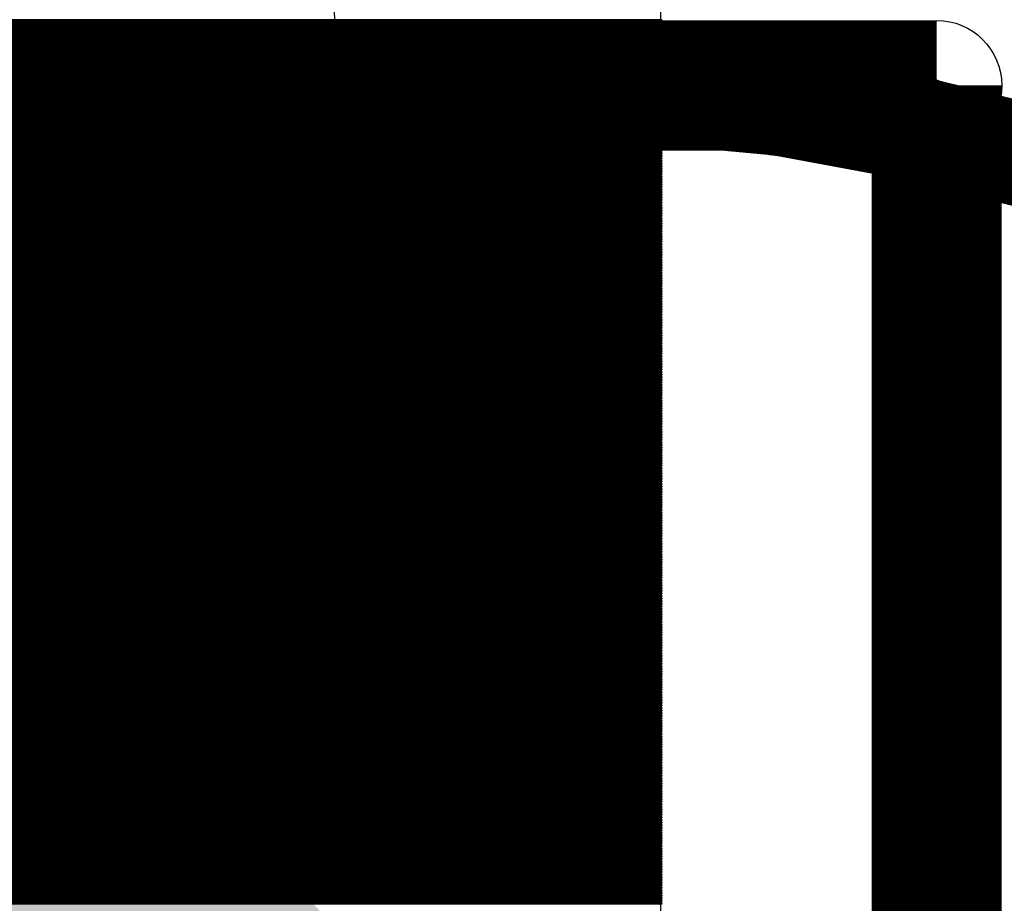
# Model space of a CAD drawing. Extents: x 0 to 30.2, y 0 to 20.7.
# Tile 129 of 131: x 19.89 to 20.851, y 19.243 to 20.105. Entities that reach past the tile are written whole.
import ezdxf

# ---------------------------------------------------------------- set-up
doc = ezdxf.new("R2010")
doc.units = 0
doc.layers.get('0').update_dxf_attribs({"linetype": 'CONTINUOUS'})
doc.layers.add('SEEEDSTUDIOXIAORP2040V1_22_GBO', color=7, linetype='CONTINUOUS')
doc.layers.add('SEEEDSTUDIOXIAORP2040V1_22_GBS', color=6, linetype='CONTINUOUS')

# ---------------------------------------------------------------- blocks, each defined once
blk = doc.blocks.new('ROUND_1')
blk.add_circle((0, 0), 0.0508)
blk = doc.blocks.new('ROUND_13')
blk.add_circle((0, 0), 0.0635)
blk = doc.blocks.new('CUSTOM_270')
blk.add_solid([(-0.801368, 0.331938), (-0.331938, 0.801368), (0.801368, 0.331938), (0.331938, 0.801368)])
blk = doc.blocks.new('ROUND_272')
blk.add_circle((0, 0), 0.6858)
blk = doc.blocks.new('ROUND_8')
blk.add_circle((0, 0), 0.00127)

msp = doc.modelspace()

# ---------------------------------------------------------------- linework, layer by layer
at = {"layer": 'SEEEDSTUDIOXIAORP2040V1_22_GBO'}
for points, const_width in [([(3.00482, 20.0406), (20.78482, 20.0406)], 0.127), ([(20.78482, 20.0406), (20.78482, 17.5006)], 0.127), ([(20.35556, 20.0406), (3.41884, 20.0406)], 0.1016), ([(20.49526, 20.03552), (20.35556, 20.0406)], 0.1016), ([(20.63242, 20.02282), (20.49526, 20.03552)], 0.1016), ([(20.76958, 19.99742), (20.63242, 20.02282)], 0.1016), ([(20.9042, 19.9644), (20.76958, 19.99742)], 0.1016)]:
    msp.add_lwpolyline(points, dxfattribs=dict(at, const_width=const_width))
at = {"layer": 'SEEEDSTUDIOXIAORP2040V1_22_GBS'}
msp.add_lwpolyline([(20.51558, 19.20748), (20.51558, 20.7391)], dxfattribs=at)
for points, const_width in [([(18.52168, 20.1041), (20.51558, 20.1041)], 0.00254), ([(20.51558, 20.10156), (18.52168, 20.10156)], 0.00254), ([(18.52168, 20.09902), (20.51558, 20.09902)], 0.00254), ([(20.51558, 20.09648), (18.52168, 20.09648)], 0.00254), ([(20.35556, 20.0406), (3.41884, 20.0406)], 0.1016), ([(18.52168, 20.09394), (20.51558, 20.09394)], 0.00254), ([(20.51558, 20.0914), (18.52168, 20.0914)], 0.00254), ([(18.52168, 20.08886), (20.51558, 20.08886)], 0.00254), ([(20.51558, 20.08632), (18.52168, 20.08632)], 0.00254), ([(20.49526, 20.03552), (20.35556, 20.0406)], 0.1016), ([(18.52168, 20.08378), (20.51558, 20.08378)], 0.00254), ([(20.51558, 20.08124), (18.52168, 20.08124)], 0.00254), ([(18.52168, 20.0787), (20.51558, 20.0787)], 0.00254), ([(20.63242, 20.02282), (20.49526, 20.03552)], 0.1016), ([(20.51558, 20.07616), (18.52168, 20.07616)], 0.00254), ([(18.52168, 20.07362), (20.51558, 20.07362)], 0.00254), ([(20.51558, 20.07108), (18.52168, 20.07108)], 0.00254), ([(18.52168, 20.06854), (20.51558, 20.06854)], 0.00254), ([(20.76958, 19.99742), (20.63242, 20.02282)], 0.1016), ([(20.51558, 20.066), (18.52168, 20.066)], 0.00254), ([(18.52168, 20.06346), (20.51558, 20.06346)], 0.00254), ([(20.51558, 20.06092), (18.52168, 20.06092)], 0.00254), ([(18.52168, 20.05838), (20.51558, 20.05838)], 0.00254), ([(20.51558, 20.05584), (18.52168, 20.05584)], 0.00254), ([(18.52168, 20.0533), (20.51558, 20.0533)], 0.00254), ([(20.51558, 20.05076), (18.52168, 20.05076)], 0.00254), ([(18.52168, 20.04822), (20.51558, 20.04822)], 0.00254), ([(20.51558, 20.04568), (18.52168, 20.04568)], 0.00254), ([(18.52168, 20.04314), (20.51558, 20.04314)], 0.00254), ([(20.51558, 20.0406), (18.52168, 20.0406)], 0.00254), ([(20.9042, 19.9644), (20.76958, 19.99742)], 0.1016), ([(18.52168, 20.03806), (20.51558, 20.03806)], 0.00254), ([(20.51558, 20.03552), (18.52168, 20.03552)], 0.00254), ([(18.52168, 20.03298), (20.51558, 20.03298)], 0.00254), ([(20.51558, 20.03044), (18.52168, 20.03044)], 0.00254), ([(18.52168, 20.0279), (20.51558, 20.0279)], 0.00254), ([(20.51558, 20.02536), (18.52168, 20.02536)], 0.00254), ([(18.52168, 20.02282), (20.51558, 20.02282)], 0.00254), ([(20.51558, 20.02028), (18.52168, 20.02028)], 0.00254), ([(18.52168, 20.01774), (20.51558, 20.01774)], 0.00254), ([(20.51558, 20.0152), (18.52168, 20.0152)], 0.00254), ([(18.52168, 20.01266), (20.51558, 20.01266)], 0.00254), ([(20.51558, 20.01012), (18.52168, 20.01012)], 0.00254), ([(18.52168, 20.00758), (20.51558, 20.00758)], 0.00254), ([(20.51558, 20.00504), (18.52168, 20.00504)], 0.00254), ([(18.52168, 20.0025), (20.51558, 20.0025)], 0.00254), ([(20.51558, 19.99996), (18.52168, 19.99996)], 0.00254), ([(18.52168, 19.99742), (20.51558, 19.99742)], 0.00254), ([(20.51558, 19.99488), (18.52168, 19.99488)], 0.00254), ([(18.52168, 19.99234), (20.51558, 19.99234)], 0.00254), ([(20.51558, 19.9898), (18.52168, 19.9898)], 0.00254), ([(18.52168, 19.98726), (20.51558, 19.98726)], 0.00254), ([(20.51558, 19.98472), (18.52168, 19.98472)], 0.00254), ([(18.52168, 19.98218), (20.51558, 19.98218)], 0.00254), ([(20.51558, 19.97964), (18.52168, 19.97964)], 0.00254), ([(18.52168, 19.9771), (20.51558, 19.9771)], 0.00254), ([(20.51558, 19.97456), (18.52168, 19.97456)], 0.00254), ([(18.52168, 19.97202), (20.51558, 19.97202)], 0.00254), ([(20.51558, 19.96948), (18.52168, 19.96948)], 0.00254), ([(18.52168, 19.96694), (20.51558, 19.96694)], 0.00254), ([(20.51558, 19.9644), (18.52168, 19.9644)], 0.00254), ([(18.52168, 19.96186), (20.51558, 19.96186)], 0.00254), ([(20.51558, 19.95932), (18.52168, 19.95932)], 0.00254), ([(18.52168, 19.95678), (20.51558, 19.95678)], 0.00254), ([(20.51558, 19.95424), (18.52168, 19.95424)], 0.00254), ([(18.52168, 19.9517), (20.51558, 19.9517)], 0.00254), ([(20.51558, 19.94916), (18.52168, 19.94916)], 0.00254), ([(18.52168, 19.94662), (20.51558, 19.94662)], 0.00254), ([(20.51558, 19.94408), (18.52168, 19.94408)], 0.00254), ([(18.52168, 19.94154), (20.51558, 19.94154)], 0.00254), ([(20.51558, 19.939), (18.52168, 19.939)], 0.00254), ([(18.52168, 19.93646), (20.51558, 19.93646)], 0.00254), ([(20.51558, 19.93392), (18.52168, 19.93392)], 0.00254), ([(18.52168, 19.93138), (20.51558, 19.93138)], 0.00254), ([(20.51558, 19.92884), (18.52168, 19.92884)], 0.00254), ([(18.52168, 19.9263), (20.51558, 19.9263)], 0.00254), ([(20.51558, 19.92376), (18.52168, 19.92376)], 0.00254), ([(18.52168, 19.92122), (20.51558, 19.92122)], 0.00254), ([(20.51558, 19.91868), (18.52168, 19.91868)], 0.00254), ([(18.52168, 19.91614), (20.51558, 19.91614)], 0.00254), ([(20.51558, 19.9136), (18.52168, 19.9136)], 0.00254), ([(18.52168, 19.91106), (20.51558, 19.91106)], 0.00254), ([(20.51558, 19.90852), (18.52168, 19.90852)], 0.00254), ([(18.52168, 19.90598), (20.51558, 19.90598)], 0.00254), ([(20.51558, 19.90344), (18.52168, 19.90344)], 0.00254), ([(18.52168, 19.9009), (20.51558, 19.9009)], 0.00254), ([(20.51558, 19.89836), (18.52168, 19.89836)], 0.00254), ([(18.52168, 19.89582), (20.51558, 19.89582)], 0.00254), ([(20.51558, 19.89328), (18.52168, 19.89328)], 0.00254), ([(18.52168, 19.89074), (20.51558, 19.89074)], 0.00254), ([(20.51558, 19.8882), (18.52168, 19.8882)], 0.00254), ([(18.52168, 19.88566), (20.51558, 19.88566)], 0.00254), ([(20.51558, 19.88312), (18.52168, 19.88312)], 0.00254), ([(18.52168, 19.88058), (20.51558, 19.88058)], 0.00254), ([(20.51558, 19.87804), (18.52168, 19.87804)], 0.00254), ([(18.52168, 19.8755), (20.51558, 19.8755)], 0.00254), ([(20.51558, 19.87296), (18.52168, 19.87296)], 0.00254), ([(18.52168, 19.87042), (20.51558, 19.87042)], 0.00254), ([(20.51558, 19.86788), (18.52168, 19.86788)], 0.00254), ([(18.52168, 19.86534), (20.51558, 19.86534)], 0.00254), ([(20.51558, 19.8628), (18.52168, 19.8628)], 0.00254), ([(18.52168, 19.86026), (20.51558, 19.86026)], 0.00254), ([(20.51558, 19.85772), (18.52168, 19.85772)], 0.00254), ([(18.52168, 19.85518), (20.51558, 19.85518)], 0.00254), ([(20.51558, 19.85264), (18.52168, 19.85264)], 0.00254), ([(18.52168, 19.8501), (20.51558, 19.8501)], 0.00254), ([(20.51558, 19.84756), (18.52168, 19.84756)], 0.00254), ([(18.52168, 19.84502), (20.51558, 19.84502)], 0.00254), ([(20.51558, 19.84248), (18.52168, 19.84248)], 0.00254), ([(18.52168, 19.83994), (20.51558, 19.83994)], 0.00254), ([(20.51558, 19.8374), (18.52168, 19.8374)], 0.00254), ([(18.52168, 19.83486), (20.51558, 19.83486)], 0.00254), ([(20.51558, 19.83232), (18.52168, 19.83232)], 0.00254), ([(18.52168, 19.82978), (20.51558, 19.82978)], 0.00254), ([(20.51558, 19.82724), (18.52168, 19.82724)], 0.00254), ([(18.52168, 19.8247), (20.51558, 19.8247)], 0.00254), ([(20.51558, 19.82216), (18.52168, 19.82216)], 0.00254), ([(18.52168, 19.81962), (20.51558, 19.81962)], 0.00254), ([(20.51558, 19.81708), (18.52168, 19.81708)], 0.00254), ([(18.52168, 19.81454), (20.51558, 19.81454)], 0.00254), ([(20.51558, 19.812), (18.52168, 19.812)], 0.00254), ([(18.52168, 19.80946), (20.51558, 19.80946)], 0.00254), ([(20.51558, 19.80692), (18.52168, 19.80692)], 0.00254), ([(18.52168, 19.80438), (20.51558, 19.80438)], 0.00254), ([(20.51558, 19.80184), (18.52168, 19.80184)], 0.00254), ([(18.52168, 19.7993), (20.51558, 19.7993)], 0.00254), ([(20.51558, 19.79676), (18.52168, 19.79676)], 0.00254), ([(18.52168, 19.79422), (20.51558, 19.79422)], 0.00254), ([(20.51558, 19.79168), (18.52168, 19.79168)], 0.00254), ([(18.52168, 19.78914), (20.51558, 19.78914)], 0.00254), ([(20.51558, 19.7866), (18.52168, 19.7866)], 0.00254), ([(18.52168, 19.78406), (20.51558, 19.78406)], 0.00254), ([(20.51558, 19.78152), (18.52168, 19.78152)], 0.00254), ([(18.52168, 19.77898), (20.51558, 19.77898)], 0.00254), ([(20.51558, 19.77644), (18.52168, 19.77644)], 0.00254), ([(18.52168, 19.7739), (20.51558, 19.7739)], 0.00254), ([(20.51558, 19.77136), (18.52168, 19.77136)], 0.00254), ([(18.52168, 19.76882), (20.51558, 19.76882)], 0.00254), ([(20.51558, 19.76628), (18.52168, 19.76628)], 0.00254), ([(18.52168, 19.76374), (20.51558, 19.76374)], 0.00254), ([(20.51558, 19.7612), (18.52168, 19.7612)], 0.00254), ([(18.52168, 19.75866), (20.51558, 19.75866)], 0.00254), ([(20.51558, 19.75612), (18.52168, 19.75612)], 0.00254), ([(18.52168, 19.75358), (20.51558, 19.75358)], 0.00254), ([(20.51558, 19.75104), (18.52168, 19.75104)], 0.00254), ([(18.52168, 19.7485), (20.51558, 19.7485)], 0.00254), ([(20.51558, 19.74596), (18.52168, 19.74596)], 0.00254), ([(18.52168, 19.74342), (20.51558, 19.74342)], 0.00254), ([(20.51558, 19.74088), (18.52168, 19.74088)], 0.00254), ([(18.52168, 19.73834), (20.51558, 19.73834)], 0.00254), ([(20.51558, 19.7358), (18.52168, 19.7358)], 0.00254), ([(18.52168, 19.73326), (20.51558, 19.73326)], 0.00254), ([(20.51558, 19.73072), (18.52168, 19.73072)], 0.00254), ([(18.52168, 19.72818), (20.51558, 19.72818)], 0.00254), ([(20.51558, 19.72564), (18.52168, 19.72564)], 0.00254), ([(18.52168, 19.7231), (20.51558, 19.7231)], 0.00254), ([(20.51558, 19.72056), (18.52168, 19.72056)], 0.00254), ([(18.52168, 19.71802), (20.51558, 19.71802)], 0.00254), ([(20.51558, 19.71548), (18.52168, 19.71548)], 0.00254), ([(18.52168, 19.71294), (20.51558, 19.71294)], 0.00254), ([(20.51558, 19.7104), (18.52168, 19.7104)], 0.00254), ([(18.52168, 19.70786), (20.51558, 19.70786)], 0.00254), ([(20.51558, 19.70532), (18.52168, 19.70532)], 0.00254), ([(18.52168, 19.70278), (20.51558, 19.70278)], 0.00254), ([(20.51558, 19.70024), (18.52168, 19.70024)], 0.00254), ([(18.52168, 19.6977), (20.51558, 19.6977)], 0.00254), ([(20.51558, 19.69516), (18.52168, 19.69516)], 0.00254), ([(18.52168, 19.69262), (20.51558, 19.69262)], 0.00254), ([(20.51558, 19.69008), (18.52168, 19.69008)], 0.00254), ([(18.52168, 19.68754), (20.51558, 19.68754)], 0.00254), ([(20.51558, 19.685), (18.52168, 19.685)], 0.00254), ([(18.52168, 19.68246), (20.51558, 19.68246)], 0.00254), ([(20.51558, 19.67992), (18.52168, 19.67992)], 0.00254), ([(18.52168, 19.67738), (20.51558, 19.67738)], 0.00254), ([(20.51558, 19.67484), (18.52168, 19.67484)], 0.00254), ([(18.52168, 19.6723), (20.51558, 19.6723)], 0.00254), ([(20.51558, 19.66976), (18.52168, 19.66976)], 0.00254), ([(18.52168, 19.66722), (20.51558, 19.66722)], 0.00254), ([(20.51558, 19.66468), (18.52168, 19.66468)], 0.00254), ([(18.52168, 19.66214), (20.51558, 19.66214)], 0.00254), ([(20.51558, 19.6596), (18.52168, 19.6596)], 0.00254), ([(18.52168, 19.65706), (20.51558, 19.65706)], 0.00254), ([(20.51558, 19.65452), (18.52168, 19.65452)], 0.00254), ([(18.52168, 19.65198), (20.51558, 19.65198)], 0.00254), ([(20.51558, 19.64944), (18.52168, 19.64944)], 0.00254), ([(18.52168, 19.6469), (20.51558, 19.6469)], 0.00254), ([(20.51558, 19.64436), (18.52168, 19.64436)], 0.00254), ([(18.52168, 19.64182), (20.51558, 19.64182)], 0.00254), ([(20.51558, 19.63928), (18.52168, 19.63928)], 0.00254), ([(18.52168, 19.63674), (20.51558, 19.63674)], 0.00254), ([(20.51558, 19.6342), (18.52168, 19.6342)], 0.00254), ([(18.52168, 19.63166), (20.51558, 19.63166)], 0.00254), ([(20.51558, 19.62912), (18.52168, 19.62912)], 0.00254), ([(18.52168, 19.62658), (20.51558, 19.62658)], 0.00254), ([(20.51558, 19.62404), (18.52168, 19.62404)], 0.00254), ([(18.52168, 19.6215), (20.51558, 19.6215)], 0.00254), ([(20.51558, 19.61896), (18.52168, 19.61896)], 0.00254), ([(18.52168, 19.61642), (20.51558, 19.61642)], 0.00254), ([(20.51558, 19.61388), (18.52168, 19.61388)], 0.00254), ([(18.52168, 19.61134), (20.51558, 19.61134)], 0.00254), ([(20.51558, 19.6088), (18.52168, 19.6088)], 0.00254), ([(18.52168, 19.60626), (20.51558, 19.60626)], 0.00254), ([(20.51558, 19.60372), (18.52168, 19.60372)], 0.00254), ([(18.52168, 19.60118), (20.51558, 19.60118)], 0.00254), ([(20.51558, 19.59864), (18.52168, 19.59864)], 0.00254), ([(18.52168, 19.5961), (20.51558, 19.5961)], 0.00254), ([(20.51558, 19.59356), (18.52168, 19.59356)], 0.00254), ([(18.52168, 19.59102), (20.51558, 19.59102)], 0.00254), ([(20.51558, 19.58848), (18.52168, 19.58848)], 0.00254), ([(18.52168, 19.58594), (20.51558, 19.58594)], 0.00254), ([(20.51558, 19.5834), (18.52168, 19.5834)], 0.00254), ([(18.52168, 19.58086), (20.51558, 19.58086)], 0.00254), ([(20.51558, 19.57832), (18.52168, 19.57832)], 0.00254), ([(18.52168, 19.57578), (20.51558, 19.57578)], 0.00254), ([(20.51558, 19.57324), (18.52168, 19.57324)], 0.00254), ([(18.52168, 19.5707), (20.51558, 19.5707)], 0.00254), ([(20.51558, 19.56816), (18.52168, 19.56816)], 0.00254), ([(18.52168, 19.56562), (20.51558, 19.56562)], 0.00254), ([(20.51558, 19.56308), (18.52168, 19.56308)], 0.00254), ([(18.52168, 19.56054), (20.51558, 19.56054)], 0.00254), ([(20.51558, 19.558), (18.52168, 19.558)], 0.00254), ([(18.52168, 19.55546), (20.51558, 19.55546)], 0.00254), ([(20.51558, 19.55292), (18.52168, 19.55292)], 0.00254), ([(18.52168, 19.55038), (20.51558, 19.55038)], 0.00254), ([(20.51558, 19.54784), (18.52168, 19.54784)], 0.00254), ([(18.52168, 19.5453), (20.51558, 19.5453)], 0.00254), ([(20.51558, 19.54276), (18.52168, 19.54276)], 0.00254), ([(18.52168, 19.54022), (20.51558, 19.54022)], 0.00254), ([(20.51558, 19.53768), (18.52168, 19.53768)], 0.00254), ([(18.52168, 19.53514), (20.51558, 19.53514)], 0.00254), ([(20.51558, 19.5326), (18.52168, 19.5326)], 0.00254), ([(18.52168, 19.53006), (20.51558, 19.53006)], 0.00254), ([(20.51558, 19.52752), (18.52168, 19.52752)], 0.00254), ([(18.52168, 19.52498), (20.51558, 19.52498)], 0.00254), ([(20.51558, 19.52244), (18.52168, 19.52244)], 0.00254), ([(18.52168, 19.5199), (20.51558, 19.5199)], 0.00254), ([(20.51558, 19.51736), (18.52168, 19.51736)], 0.00254), ([(18.52168, 19.51482), (20.51558, 19.51482)], 0.00254), ([(20.51558, 19.51228), (18.52168, 19.51228)], 0.00254), ([(18.52168, 19.50974), (20.51558, 19.50974)], 0.00254), ([(20.51558, 19.5072), (18.52168, 19.5072)], 0.00254), ([(18.52168, 19.50466), (20.51558, 19.50466)], 0.00254), ([(20.51558, 19.50212), (18.52168, 19.50212)], 0.00254), ([(18.52168, 19.49958), (20.51558, 19.49958)], 0.00254), ([(20.51558, 19.49704), (18.52168, 19.49704)], 0.00254), ([(18.52168, 19.4945), (20.51558, 19.4945)], 0.00254), ([(20.51558, 19.49196), (18.52168, 19.49196)], 0.00254), ([(18.52168, 19.48942), (20.51558, 19.48942)], 0.00254), ([(20.51558, 19.48688), (18.52168, 19.48688)], 0.00254), ([(18.52168, 19.48434), (20.51558, 19.48434)], 0.00254), ([(20.51558, 19.4818), (18.52168, 19.4818)], 0.00254), ([(18.52168, 19.47926), (20.51558, 19.47926)], 0.00254), ([(20.51558, 19.47672), (18.52168, 19.47672)], 0.00254), ([(18.52168, 19.47418), (20.51558, 19.47418)], 0.00254), ([(20.51558, 19.47164), (18.52168, 19.47164)], 0.00254), ([(18.52168, 19.4691), (20.51558, 19.4691)], 0.00254), ([(20.51558, 19.46656), (18.52168, 19.46656)], 0.00254), ([(18.52168, 19.46402), (20.51558, 19.46402)], 0.00254), ([(20.51558, 19.46148), (18.52168, 19.46148)], 0.00254), ([(18.52168, 19.45894), (20.51558, 19.45894)], 0.00254), ([(20.51558, 19.4564), (18.52168, 19.4564)], 0.00254), ([(18.52168, 19.45386), (20.51558, 19.45386)], 0.00254), ([(20.51558, 19.45132), (18.52168, 19.45132)], 0.00254), ([(18.52168, 19.44878), (20.51558, 19.44878)], 0.00254), ([(20.51558, 19.44624), (18.52168, 19.44624)], 0.00254), ([(18.52168, 19.4437), (20.51558, 19.4437)], 0.00254), ([(20.51558, 19.44116), (18.52168, 19.44116)], 0.00254), ([(18.52168, 19.43862), (20.51558, 19.43862)], 0.00254), ([(20.51558, 19.43608), (18.52168, 19.43608)], 0.00254), ([(18.52168, 19.43354), (20.51558, 19.43354)], 0.00254), ([(20.51558, 19.431), (18.52168, 19.431)], 0.00254), ([(18.52168, 19.42846), (20.51558, 19.42846)], 0.00254), ([(20.51558, 19.42592), (18.52168, 19.42592)], 0.00254), ([(18.52168, 19.42338), (20.51558, 19.42338)], 0.00254), ([(20.51558, 19.42084), (18.52168, 19.42084)], 0.00254), ([(18.52168, 19.4183), (20.51558, 19.4183)], 0.00254), ([(20.51558, 19.41576), (18.52168, 19.41576)], 0.00254), ([(18.52168, 19.41322), (20.51558, 19.41322)], 0.00254), ([(20.51558, 19.41068), (18.52168, 19.41068)], 0.00254), ([(18.52168, 19.40814), (20.51558, 19.40814)], 0.00254), ([(20.51558, 19.4056), (18.52168, 19.4056)], 0.00254), ([(18.52168, 19.40306), (20.51558, 19.40306)], 0.00254), ([(20.51558, 19.40052), (18.52168, 19.40052)], 0.00254), ([(18.52168, 19.39798), (20.51558, 19.39798)], 0.00254), ([(20.51558, 19.39544), (18.52168, 19.39544)], 0.00254), ([(18.52168, 19.3929), (20.51558, 19.3929)], 0.00254), ([(20.51558, 19.39036), (18.52168, 19.39036)], 0.00254), ([(18.52168, 19.38782), (20.51558, 19.38782)], 0.00254), ([(20.51558, 19.38528), (18.52168, 19.38528)], 0.00254), ([(18.52168, 19.38274), (20.51558, 19.38274)], 0.00254), ([(20.51558, 19.3802), (18.52168, 19.3802)], 0.00254), ([(18.52168, 19.37766), (20.51558, 19.37766)], 0.00254), ([(20.51558, 19.37512), (18.52168, 19.37512)], 0.00254), ([(18.52168, 19.37258), (20.51558, 19.37258)], 0.00254), ([(20.51558, 19.37004), (18.52168, 19.37004)], 0.00254), ([(18.52168, 19.3675), (20.51558, 19.3675)], 0.00254), ([(20.51558, 19.36496), (18.52168, 19.36496)], 0.00254), ([(18.52168, 19.36242), (20.51558, 19.36242)], 0.00254), ([(20.51558, 19.35988), (18.52168, 19.35988)], 0.00254), ([(18.52168, 19.35734), (20.51558, 19.35734)], 0.00254), ([(20.51558, 19.3548), (18.52168, 19.3548)], 0.00254), ([(18.52168, 19.35226), (20.51558, 19.35226)], 0.00254), ([(20.51558, 19.34972), (18.52168, 19.34972)], 0.00254), ([(18.52168, 19.34718), (20.51558, 19.34718)], 0.00254), ([(20.51558, 19.34464), (18.52168, 19.34464)], 0.00254), ([(18.52168, 19.3421), (20.51558, 19.3421)], 0.00254), ([(20.51558, 19.33956), (18.52168, 19.33956)], 0.00254), ([(18.52168, 19.33702), (20.51558, 19.33702)], 0.00254), ([(20.51558, 19.33448), (18.52168, 19.33448)], 0.00254), ([(18.52168, 19.33194), (20.51558, 19.33194)], 0.00254), ([(20.51558, 19.3294), (18.52168, 19.3294)], 0.00254), ([(18.52168, 19.32686), (20.51558, 19.32686)], 0.00254), ([(20.51558, 19.32432), (18.52168, 19.32432)], 0.00254), ([(18.52168, 19.32178), (20.51558, 19.32178)], 0.00254), ([(20.51558, 19.31924), (18.52168, 19.31924)], 0.00254), ([(18.52168, 19.3167), (20.51558, 19.3167)], 0.00254), ([(20.51558, 19.31416), (18.52168, 19.31416)], 0.00254), ([(18.52168, 19.31162), (20.51558, 19.31162)], 0.00254), ([(20.51558, 19.30908), (18.52168, 19.30908)], 0.00254), ([(18.52168, 19.30654), (20.51558, 19.30654)], 0.00254), ([(20.51558, 19.304), (18.52168, 19.304)], 0.00254), ([(18.52168, 19.30146), (20.51558, 19.30146)], 0.00254), ([(20.51558, 19.29892), (18.52168, 19.29892)], 0.00254), ([(18.52168, 19.29638), (20.51558, 19.29638)], 0.00254), ([(20.51558, 19.29384), (18.52168, 19.29384)], 0.00254), ([(18.52168, 19.2913), (20.51558, 19.2913)], 0.00254), ([(20.51558, 19.28876), (18.52168, 19.28876)], 0.00254), ([(18.52168, 19.28622), (20.51558, 19.28622)], 0.00254), ([(20.51558, 19.28368), (18.52168, 19.28368)], 0.00254), ([(18.52168, 19.28114), (20.51558, 19.28114)], 0.00254), ([(20.51558, 19.2786), (18.52168, 19.2786)], 0.00254), ([(18.52168, 19.27606), (20.51558, 19.27606)], 0.00254), ([(20.51558, 19.27352), (18.52168, 19.27352)], 0.00254), ([(18.52168, 19.27098), (20.51558, 19.27098)], 0.00254), ([(20.51558, 19.26844), (18.52168, 19.26844)], 0.00254), ([(18.52168, 19.2659), (20.51558, 19.2659)], 0.00254), ([(20.51558, 19.26336), (18.52168, 19.26336)], 0.00254), ([(18.52168, 19.26082), (20.51558, 19.26082)], 0.00254), ([(20.51558, 19.25828), (18.52168, 19.25828)], 0.00254), ([(18.52168, 19.25574), (20.51558, 19.25574)], 0.00254), ([(20.51558, 19.2532), (18.52168, 19.2532)], 0.00254), ([(18.52168, 19.25066), (20.51558, 19.25066)], 0.00254), ([(20.51558, 19.24812), (18.52168, 19.24812)], 0.00254), ([(18.52168, 19.24558), (20.51558, 19.24558)], 0.00254), ([(20.51558, 19.24304), (18.52168, 19.24304)], 0.00254)]:
    msp.add_lwpolyline(points, dxfattribs=dict(at, const_width=const_width))

# ---------------------------------------------------------------- block references
at = {"layer": 'SEEEDSTUDIOXIAORP2040V1_22_GBO'}
for name, p in [('ROUND_13', (20.78482, 20.0406)), ('ROUND_1', (20.35556, 20.0406)), ('ROUND_1', (20.49526, 20.03552)), ('ROUND_1', (20.63242, 20.02282)), ('ROUND_1', (20.76958, 19.99742))]:
    msp.add_blockref(name, p, dxfattribs=at)
at = {"layer": 'SEEEDSTUDIOXIAORP2040V1_22_GBS'}
for name, p in [('ROUND_272', (19.51482, 20.0406)), ('ROUND_8', (20.51558, 20.1041)), ('ROUND_8', (20.51558, 20.10156)), ('ROUND_8', (20.51558, 20.09902)), ('ROUND_8', (20.51558, 20.09648)), ('ROUND_1', (20.35556, 20.0406)), ('ROUND_8', (20.51558, 20.09394)), ('ROUND_8', (20.51558, 20.0914)), ('ROUND_8', (20.51558, 20.08886)), ('ROUND_8', (20.51558, 20.08632)), ('ROUND_1', (20.49526, 20.03552)), ('ROUND_8', (20.51558, 20.08378)), ('ROUND_8', (20.51558, 20.08124)), ('ROUND_8', (20.51558, 20.0787)), ('ROUND_8', (20.51558, 20.07616)), ('ROUND_8', (20.51558, 20.07362)), ('ROUND_8', (20.51558, 20.07108)), ('ROUND_8', (20.51558, 20.06854)), ('ROUND_1', (20.63242, 20.02282)), ('ROUND_8', (20.51558, 20.066)), ('ROUND_8', (20.51558, 20.06346)), ('ROUND_8', (20.51558, 20.06092)), ('ROUND_8', (20.51558, 20.05838)), ('ROUND_8', (20.51558, 20.05584)), ('ROUND_8', (20.51558, 20.0533)), ('ROUND_8', (20.51558, 20.05076)), ('ROUND_8', (20.51558, 20.04822)), ('ROUND_8', (20.51558, 20.04568)), ('ROUND_8', (20.51558, 20.04314)), ('ROUND_8', (20.51558, 20.0406)), ('ROUND_1', (20.76958, 19.99742)), ('ROUND_8', (20.51558, 20.03806)), ('ROUND_8', (20.51558, 20.03552)), ('ROUND_8', (20.51558, 20.03298)), ('ROUND_8', (20.51558, 20.03044)), ('ROUND_8', (20.51558, 20.0279)), ('ROUND_8', (20.51558, 20.02536)), ('ROUND_8', (20.51558, 20.02282)), ('ROUND_8', (20.51558, 20.02028)), ('ROUND_8', (20.51558, 20.01774)), ('ROUND_8', (20.51558, 20.0152)), ('ROUND_8', (20.51558, 20.01266)), ('ROUND_8', (20.51558, 20.01012)), ('ROUND_8', (20.51558, 20.00758)), ('ROUND_8', (20.51558, 20.00504)), ('ROUND_8', (20.51558, 20.0025)), ('ROUND_8', (20.51558, 19.99996)), ('ROUND_8', (20.51558, 19.99742)), ('ROUND_8', (20.51558, 19.99488)), ('ROUND_8', (20.51558, 19.99234)), ('ROUND_8', (20.51558, 19.9898)), ('ROUND_8', (20.51558, 19.98726)), ('ROUND_8', (20.51558, 19.98472)), ('ROUND_8', (20.51558, 19.98218)), ('ROUND_8', (20.51558, 19.97964)), ('ROUND_8', (20.51558, 19.9771)), ('ROUND_8', (20.51558, 19.97456)), ('ROUND_8', (20.51558, 19.97202)), ('ROUND_8', (20.51558, 19.96948)), ('ROUND_8', (20.51558, 19.96694)), ('ROUND_8', (20.51558, 19.9644)), ('ROUND_8', (20.51558, 19.96186)), ('ROUND_8', (20.51558, 19.95932)), ('ROUND_8', (20.51558, 19.95678)), ('ROUND_8', (20.51558, 19.95424)), ('ROUND_8', (20.51558, 19.9517)), ('ROUND_8', (20.51558, 19.94916)), ('ROUND_8', (20.51558, 19.94662)), ('ROUND_8', (20.51558, 19.94408)), ('ROUND_8', (20.51558, 19.94154)), ('ROUND_8', (20.51558, 19.939)), ('ROUND_8', (20.51558, 19.93646)), ('ROUND_8', (20.51558, 19.93392)), ('ROUND_8', (20.51558, 19.93138)), ('ROUND_8', (20.51558, 19.92884)), ('ROUND_8', (20.51558, 19.9263)), ('ROUND_8', (20.51558, 19.92376)), ('ROUND_8', (20.51558, 19.92122)), ('ROUND_8', (20.51558, 19.91868)), ('ROUND_8', (20.51558, 19.91614)), ('ROUND_8', (20.51558, 19.9136)), ('ROUND_8', (20.51558, 19.91106)), ('ROUND_8', (20.51558, 19.90852)), ('ROUND_8', (20.51558, 19.90598)), ('ROUND_8', (20.51558, 19.90344)), ('ROUND_8', (20.51558, 19.9009)), ('ROUND_8', (20.51558, 19.89836)), ('ROUND_8', (20.51558, 19.89582)), ('ROUND_8', (20.51558, 19.89328)), ('ROUND_8', (20.51558, 19.89074)), ('ROUND_8', (20.51558, 19.8882)), ('ROUND_8', (20.51558, 19.88566)), ('ROUND_8', (20.51558, 19.88312)), ('ROUND_8', (20.51558, 19.88058)), ('ROUND_8', (20.51558, 19.87804)), ('ROUND_8', (20.51558, 19.8755)), ('ROUND_8', (20.51558, 19.87296)), ('ROUND_8', (20.51558, 19.87042)), ('ROUND_8', (20.51558, 19.86788)), ('ROUND_8', (20.51558, 19.86534)), ('ROUND_8', (20.51558, 19.8628)), ('ROUND_8', (20.51558, 19.86026)), ('ROUND_8', (20.51558, 19.85772)), ('ROUND_8', (20.51558, 19.85518)), ('ROUND_8', (20.51558, 19.85264)), ('ROUND_8', (20.51558, 19.8501)), ('ROUND_8', (20.51558, 19.84756)), ('ROUND_8', (20.51558, 19.84502)), ('ROUND_8', (20.51558, 19.84248)), ('ROUND_8', (20.51558, 19.83994)), ('ROUND_8', (20.51558, 19.8374)), ('ROUND_8', (20.51558, 19.83486)), ('ROUND_8', (20.51558, 19.83232)), ('ROUND_8', (20.51558, 19.82978)), ('ROUND_8', (20.51558, 19.82724)), ('ROUND_8', (20.51558, 19.8247)), ('ROUND_8', (20.51558, 19.82216)), ('ROUND_8', (20.51558, 19.81962)), ('ROUND_8', (20.51558, 19.81708)), ('ROUND_8', (20.51558, 19.81454)), ('ROUND_8', (20.51558, 19.812)), ('ROUND_8', (20.51558, 19.80946)), ('ROUND_8', (20.51558, 19.80692)), ('ROUND_8', (20.51558, 19.80438)), ('ROUND_8', (20.51558, 19.80184)), ('ROUND_8', (20.51558, 19.7993)), ('ROUND_8', (20.51558, 19.79676)), ('ROUND_8', (20.51558, 19.79422)), ('ROUND_8', (20.51558, 19.79168)), ('ROUND_8', (20.51558, 19.78914)), ('ROUND_8', (20.51558, 19.7866)), ('ROUND_8', (20.51558, 19.78406)), ('ROUND_8', (20.51558, 19.78152)), ('ROUND_8', (20.51558, 19.77898)), ('ROUND_8', (20.51558, 19.77644)), ('ROUND_8', (20.51558, 19.7739)), ('ROUND_8', (20.51558, 19.77136)), ('ROUND_8', (20.51558, 19.76882)), ('ROUND_8', (20.51558, 19.76628)), ('ROUND_8', (20.51558, 19.76374)), ('ROUND_8', (20.51558, 19.7612)), ('ROUND_8', (20.51558, 19.75866)), ('ROUND_8', (20.51558, 19.75612)), ('ROUND_8', (20.51558, 19.75358)), ('ROUND_8', (20.51558, 19.75104)), ('ROUND_8', (20.51558, 19.7485)), ('ROUND_8', (20.51558, 19.74596)), ('ROUND_8', (20.51558, 19.74342)), ('ROUND_8', (20.51558, 19.74088)), ('ROUND_8', (20.51558, 19.73834)), ('ROUND_8', (20.51558, 19.7358)), ('ROUND_8', (20.51558, 19.73326)), ('ROUND_8', (20.51558, 19.73072)), ('ROUND_8', (20.51558, 19.72818)), ('ROUND_8', (20.51558, 19.72564)), ('ROUND_8', (20.51558, 19.7231)), ('ROUND_8', (20.51558, 19.72056)), ('ROUND_8', (20.51558, 19.71802)), ('ROUND_8', (20.51558, 19.71548)), ('ROUND_8', (20.51558, 19.71294)), ('ROUND_8', (20.51558, 19.7104)), ('ROUND_8', (20.51558, 19.70786)), ('ROUND_8', (20.51558, 19.70532)), ('ROUND_8', (20.51558, 19.70278)), ('ROUND_8', (20.51558, 19.70024)), ('ROUND_8', (20.51558, 19.6977)), ('ROUND_8', (20.51558, 19.69516)), ('ROUND_8', (20.51558, 19.69262)), ('ROUND_8', (20.51558, 19.69008)), ('ROUND_8', (20.51558, 19.68754)), ('ROUND_8', (20.51558, 19.685)), ('ROUND_8', (20.51558, 19.68246)), ('ROUND_8', (20.51558, 19.67992)), ('ROUND_8', (20.51558, 19.67738)), ('ROUND_8', (20.51558, 19.67484)), ('ROUND_8', (20.51558, 19.6723)), ('ROUND_8', (20.51558, 19.66976)), ('ROUND_8', (20.51558, 19.66722)), ('ROUND_8', (20.51558, 19.66468)), ('ROUND_8', (20.51558, 19.66214)), ('ROUND_8', (20.51558, 19.6596)), ('ROUND_8', (20.51558, 19.65706)), ('ROUND_8', (20.51558, 19.65452)), ('ROUND_8', (20.51558, 19.65198)), ('ROUND_8', (20.51558, 19.64944)), ('ROUND_8', (20.51558, 19.6469)), ('ROUND_8', (20.51558, 19.64436)), ('ROUND_8', (20.51558, 19.64182)), ('ROUND_8', (20.51558, 19.63928)), ('ROUND_8', (20.51558, 19.63674)), ('ROUND_8', (20.51558, 19.6342)), ('ROUND_8', (20.51558, 19.63166)), ('ROUND_8', (20.51558, 19.62912)), ('ROUND_8', (20.51558, 19.62658)), ('ROUND_8', (20.51558, 19.62404)), ('ROUND_8', (20.51558, 19.6215)), ('ROUND_8', (20.51558, 19.61896)), ('ROUND_8', (20.51558, 19.61642)), ('ROUND_8', (20.51558, 19.61388)), ('ROUND_8', (20.51558, 19.61134)), ('ROUND_8', (20.51558, 19.6088)), ('ROUND_8', (20.51558, 19.60626)), ('ROUND_8', (20.51558, 19.60372)), ('ROUND_8', (20.51558, 19.60118)), ('ROUND_8', (20.51558, 19.59864)), ('ROUND_8', (20.51558, 19.5961)), ('ROUND_8', (20.51558, 19.59356)), ('ROUND_8', (20.51558, 19.59102)), ('ROUND_8', (20.51558, 19.58848)), ('ROUND_8', (20.51558, 19.58594)), ('ROUND_8', (20.51558, 19.5834)), ('ROUND_8', (20.51558, 19.58086)), ('ROUND_8', (20.51558, 19.57832)), ('CUSTOM_270', (19.51482, 18.7706)), ('ROUND_8', (20.51558, 19.57578)), ('ROUND_8', (20.51558, 19.57324)), ('ROUND_8', (20.51558, 19.5707)), ('ROUND_8', (20.51558, 19.56816)), ('ROUND_8', (20.51558, 19.56562)), ('ROUND_8', (20.51558, 19.56308)), ('ROUND_8', (20.51558, 19.56054)), ('ROUND_8', (20.51558, 19.558)), ('ROUND_8', (20.51558, 19.55546)), ('ROUND_8', (20.51558, 19.55292)), ('ROUND_8', (20.51558, 19.55038)), ('ROUND_8', (20.51558, 19.54784)), ('ROUND_8', (20.51558, 19.5453)), ('ROUND_8', (20.51558, 19.54276)), ('ROUND_8', (20.51558, 19.54022)), ('ROUND_8', (20.51558, 19.53768)), ('ROUND_8', (20.51558, 19.53514)), ('ROUND_8', (20.51558, 19.5326)), ('ROUND_8', (20.51558, 19.53006)), ('ROUND_8', (20.51558, 19.52752)), ('ROUND_8', (20.51558, 19.52498)), ('ROUND_8', (20.51558, 19.52244)), ('ROUND_8', (20.51558, 19.5199)), ('ROUND_8', (20.51558, 19.51736)), ('ROUND_8', (20.51558, 19.51482)), ('ROUND_8', (20.51558, 19.51228)), ('ROUND_8', (20.51558, 19.50974)), ('ROUND_8', (20.51558, 19.5072)), ('ROUND_8', (20.51558, 19.50466)), ('ROUND_8', (20.51558, 19.50212)), ('ROUND_8', (20.51558, 19.49958)), ('ROUND_8', (20.51558, 19.49704)), ('ROUND_8', (20.51558, 19.4945)), ('ROUND_8', (20.51558, 19.49196)), ('ROUND_8', (20.51558, 19.48942)), ('ROUND_8', (20.51558, 19.48688)), ('ROUND_8', (20.51558, 19.48434)), ('ROUND_8', (20.51558, 19.4818)), ('ROUND_8', (20.51558, 19.47926)), ('ROUND_8', (20.51558, 19.47672)), ('ROUND_8', (20.51558, 19.47418)), ('ROUND_8', (20.51558, 19.47164)), ('ROUND_8', (20.51558, 19.4691)), ('ROUND_8', (20.51558, 19.46656)), ('ROUND_8', (20.51558, 19.46402)), ('ROUND_8', (20.51558, 19.46148)), ('ROUND_8', (20.51558, 19.45894)), ('ROUND_8', (20.51558, 19.4564)), ('ROUND_8', (20.51558, 19.45386)), ('ROUND_8', (20.51558, 19.45132)), ('ROUND_8', (20.51558, 19.44878)), ('ROUND_8', (20.51558, 19.44624)), ('ROUND_8', (20.51558, 19.4437)), ('ROUND_8', (20.51558, 19.44116)), ('ROUND_8', (20.51558, 19.43862)), ('ROUND_8', (20.51558, 19.43608)), ('ROUND_8', (20.51558, 19.43354)), ('ROUND_8', (20.51558, 19.431)), ('ROUND_8', (20.51558, 19.42846)), ('ROUND_8', (20.51558, 19.42592)), ('ROUND_8', (20.51558, 19.42338)), ('ROUND_8', (20.51558, 19.42084)), ('ROUND_8', (20.51558, 19.4183)), ('ROUND_8', (20.51558, 19.41576)), ('ROUND_8', (20.51558, 19.41322)), ('ROUND_8', (20.51558, 19.41068)), ('ROUND_8', (20.51558, 19.40814)), ('ROUND_8', (20.51558, 19.4056)), ('ROUND_8', (20.51558, 19.40306)), ('ROUND_8', (20.51558, 19.40052)), ('ROUND_8', (20.51558, 19.39798)), ('ROUND_8', (20.51558, 19.39544)), ('ROUND_8', (20.51558, 19.3929)), ('ROUND_8', (20.51558, 19.39036)), ('ROUND_8', (20.51558, 19.38782)), ('ROUND_8', (20.51558, 19.38528)), ('ROUND_8', (20.51558, 19.38274)), ('ROUND_8', (20.51558, 19.3802)), ('ROUND_8', (20.51558, 19.37766)), ('ROUND_8', (20.51558, 19.37512)), ('ROUND_8', (20.51558, 19.37258)), ('ROUND_8', (20.51558, 19.37004)), ('ROUND_8', (20.51558, 19.3675)), ('ROUND_8', (20.51558, 19.36496)), ('ROUND_8', (20.51558, 19.36242)), ('ROUND_8', (20.51558, 19.35988)), ('ROUND_8', (20.51558, 19.35734)), ('ROUND_8', (20.51558, 19.3548)), ('ROUND_8', (20.51558, 19.35226)), ('ROUND_8', (20.51558, 19.34972)), ('ROUND_8', (20.51558, 19.34718)), ('ROUND_8', (20.51558, 19.34464)), ('ROUND_8', (20.51558, 19.3421)), ('ROUND_8', (20.51558, 19.33956)), ('ROUND_8', (20.51558, 19.33702)), ('ROUND_8', (20.51558, 19.33448)), ('ROUND_8', (20.51558, 19.33194)), ('ROUND_8', (20.51558, 19.3294)), ('ROUND_8', (20.51558, 19.32686)), ('ROUND_8', (20.51558, 19.32432)), ('ROUND_8', (20.51558, 19.32178)), ('ROUND_8', (20.51558, 19.31924)), ('ROUND_8', (20.51558, 19.3167)), ('ROUND_8', (20.51558, 19.31416)), ('ROUND_8', (20.51558, 19.31162)), ('ROUND_8', (20.51558, 19.30908)), ('ROUND_8', (20.51558, 19.30654)), ('ROUND_8', (20.51558, 19.304)), ('ROUND_8', (20.51558, 19.30146)), ('ROUND_8', (20.51558, 19.29892)), ('ROUND_8', (20.51558, 19.29638)), ('ROUND_8', (20.51558, 19.29384)), ('ROUND_8', (20.51558, 19.2913)), ('ROUND_8', (20.51558, 19.28876)), ('ROUND_8', (20.51558, 19.28622)), ('ROUND_8', (20.51558, 19.28368)), ('ROUND_8', (20.51558, 19.28114)), ('ROUND_8', (20.51558, 19.2786)), ('ROUND_8', (20.51558, 19.27606)), ('ROUND_8', (20.51558, 19.27352)), ('ROUND_8', (20.51558, 19.27098)), ('ROUND_8', (20.51558, 19.26844)), ('ROUND_8', (20.51558, 19.2659)), ('ROUND_8', (20.51558, 19.26336)), ('ROUND_8', (20.51558, 19.26082)), ('ROUND_8', (20.51558, 19.25828)), ('ROUND_8', (20.51558, 19.25574)), ('ROUND_8', (20.51558, 19.2532)), ('ROUND_8', (20.51558, 19.25066)), ('ROUND_8', (20.51558, 19.24812)), ('ROUND_8', (20.51558, 19.24558)), ('ROUND_8', (20.51558, 19.24304))]:
    msp.add_blockref(name, p, dxfattribs=at)

doc.saveas('drawing.dxf')
